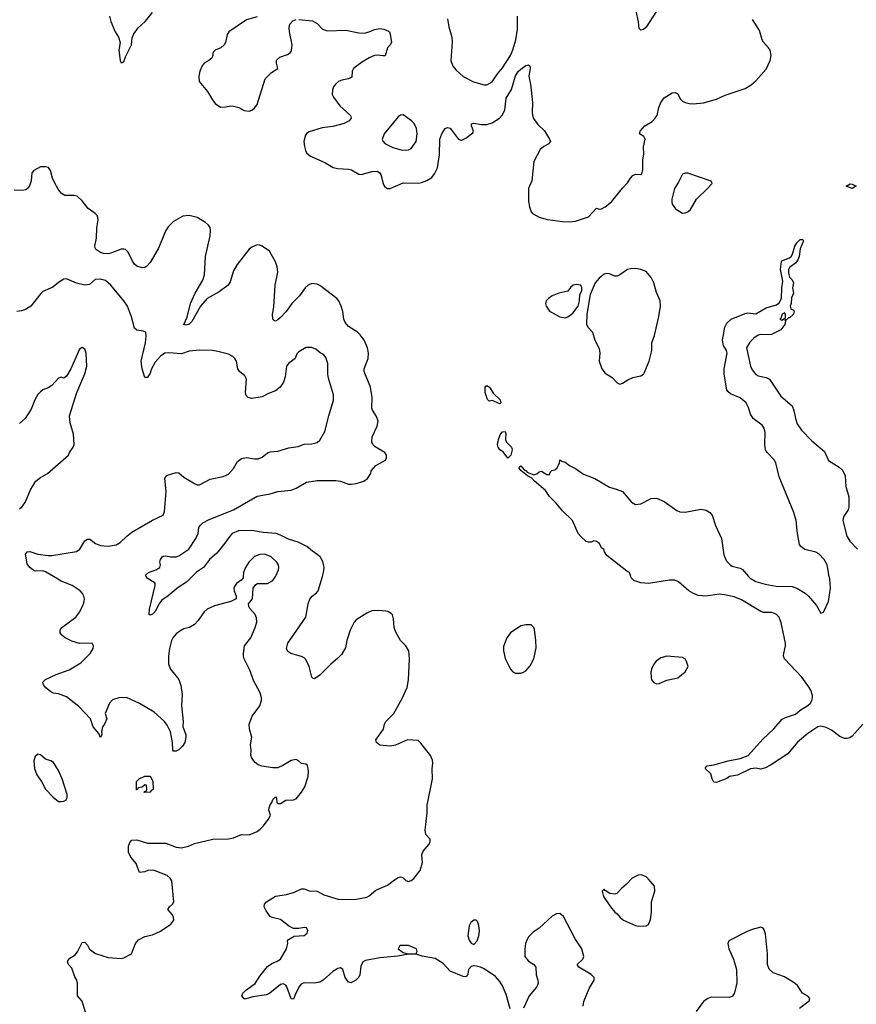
# Model space of a CAD drawing. Header units: inches. Extents: x 1954678 to 2060271, y 904822 to 1016299.
# Tile 78 of 256: x 1992371 to 1998781, y 936724 to 944264. Entities that reach past the tile are written whole.
import ezdxf

# ---------------------------------------------------------------- set-up
doc = ezdxf.new("R2010")
doc.units = ezdxf.units.IN
doc.header["$MEASUREMENT"] = 0
doc.layers.add('B9993', color=7, linetype='Continuous')
doc.layers.add('B9994', color=7, linetype='Continuous')

msp = doc.modelspace()

# ---------------------------------------------------------------- linework, layer by layer
at = {"layer": 'B9993', "color": 5}
for points, elevation in [([(1994084.5, 940000), (1994084, 939990), (1994068.4, 939971.6), (1994032.3, 939947.7), (1994017.3, 939922.7), (1994012.7, 939910), (1994014.9, 939890), (1994030.6, 939850), (1994030.4, 939829.6), (1993990, 939809.6), (1993863.4, 939776.6), (1993808.7, 939751.3), (1993784.9, 939730), (1993738, 939662), (1993710, 939631.8), (1993671.5, 939608.5), (1993630, 939598.7), (1993597.5, 939582.5), (1993570, 939562), (1993544.4, 939530), (1993534.4, 939510), (1993519.1, 939450), (1993510.5, 939390), (1993510.5, 939330), (1993527.7, 939290), (1993590, 939211), (1993606.4, 939166.4), (1993615.6, 939095.6), (1993612.3, 939012.3), (1993624.4, 938890), (1993622, 938850), (1993644.4, 938790), (1993644.9, 938770), (1993637.1, 938730), (1993619.9, 938700.1), (1993590, 938673.2), (1993570, 938664), (1993550, 938662), (1993544, 938670), (1993540.9, 938730), (1993527.3, 938810), (1993502, 938862), (1993480.9, 938890), (1993401.4, 938961.5), (1993290, 939027.6), (1993190, 939073), (1993130, 939071.3), (1993083.6, 939056.4), (1993059.1, 939030), (1993026, 938950), (1993038, 938910), (1993021, 938870), (1993006, 938850), (1992998, 938810), (1993002, 938790), (1992990, 938768), (1992979, 938799), (1992934, 938850), (1992913.2, 938910), (1992825.6, 939005.6), (1992730, 939077.6), (1992670, 939102), (1992630, 939107.6), (1992610, 939116.2), (1992570, 939149.7), (1992553.6, 939170), (1992550, 939190.7), (1992570, 939212.4), (1992649.8, 939250.2), (1992750, 939286), (1992840.1, 939339.9), (1992912, 939410), (1992935.1, 939450), (1992937.2, 939470), (1992926, 939490), (1992830, 939487.6), (1992770, 939505.1), (1992720.9, 939530), (1992695.1, 939550), (1992680.9, 939570), (1992681.6, 939590), (1992695.6, 939610), (1992801.6, 939690), (1992831.6, 939730), (1992860.7, 939790), (1992865.1, 939810), (1992867.3, 939830), (1992862.9, 939850), (1992851.6, 939870), (1992833.6, 939890), (1992773.3, 939930), (1992690, 939964.1), (1992629.9, 940000)], 640), ([(1992892, 936612), (1992850, 936748), (1992815.3, 936790), (1992814.8, 936885.2), (1992809.3, 936910), (1992795.1, 936935.1), (1992770, 937002), (1992745.2, 937030), (1992737.2, 937050), (1992748.2, 937071.8), (1992795.6, 937104.4), (1992814.2, 937125.8), (1992850, 937198), (1992870, 937201), (1992890, 937178), (1992906.9, 937146.9), (1992953.4, 937113.4), (1993050, 937084), (1993150, 937076), (1993170, 937081), (1993229.3, 937110.7), (1993259, 937190), (1993282.7, 937217.3), (1993330, 937242.8), (1993390, 937257.3), (1993450, 937285.5), (1993530, 937339.3), (1993552.2, 937367.8), (1993551.1, 937390), (1993541.1, 937410), (1993506.6, 937450), (1993519.3, 937470), (1993541.2, 937490), (1993552.7, 937510), (1993538, 937670), (1993524.5, 937690), (1993500.9, 937710), (1993410, 937746.3), (1993390, 937751.1), (1993352.2, 937747.8), (1993330, 937738.4), (1993290, 937734), (1993262.9, 937802.9), (1993222.7, 937850), (1993206, 937890), (1993204.5, 937935.5), (1993215.5, 937964.5), (1993230, 937981), (1993270, 937984.9), (1993350, 937957.1), (1993490, 937958.7), (1993570, 937928.4), (1993610, 937923.1), (1993664.9, 937935.1), (1993710, 937955.5), (1993851.9, 937988.1), (1993970, 937990.4), (1994010, 937999.3), (1994070, 938023.8), (1994130, 938021.6), (1994190, 938048.4), (1994214.5, 938065.5), (1994239.5, 938090), (1994284, 938150), (1994292.7, 938172.7), (1994281.2, 938210), (1994283.7, 938230), (1994290, 938251.3), (1994304, 938270), (1994310, 938292), (1994330, 938312), (1994339.6, 938299.6), (1994342, 938270), (1994350, 938262), (1994370, 938262.8), (1994410, 938287.3), (1994470, 938290.8), (1994490, 938298.8), (1994530, 938347.7), (1994555.1, 938390), (1994582.7, 938470), (1994585.2, 938510), (1994576.5, 938556.5), (1994564, 938564), (1994530, 938569.2), (1994508.7, 938590), (1994490, 938599.3), (1994450, 938591.5), (1994387.4, 938552.6), (1994350, 938536.2), (1994310, 938534), (1994227.5, 938547.5), (1994198, 938558), (1994174.8, 938574.8), (1994149.5, 938609.5), (1994142.7, 938630), (1994144.5, 938670), (1994139.5, 938710), (1994149.4, 938770), (1994132.3, 938830), (1994129.2, 938870), (1994152.3, 938930), (1994211.5, 939010), (1994224.2, 939050), (1994224.7, 939070), (1994214.3, 939110), (1994163.3, 939203.3), (1994137.5, 939277.5), (1994090, 939369.2), (1994086.6, 939390), (1994085.4, 939410), (1994094, 939470), (1994143.5, 939530), (1994176.2, 939610), (1994187, 939650), (1994184.8, 939684.8), (1994175.1, 939710), (1994135.3, 939755.3), (1994126.6, 939770), (1994123.7, 939790), (1994155.1, 939830), (1994161.2, 939910), (1994181.5, 939938.5), (1994193.2, 939946.8), (1994270, 939945.5), (1994310, 939970.6), (1994330.6, 940000)], 640), ([(1993692.3, 940000), (1993650, 939957.2), (1993584.4, 939915.6), (1993510, 939851), (1993461, 939819), (1993443.7, 939796.3), (1993410, 939732.7), (1993390, 939712.7), (1993370, 939705.2), (1993364, 939710), (1993365.6, 939750), (1993409.4, 939930), (1993409.3, 939949.3), (1993347.2, 939987.2), (1993340, 940000)], 620), ([(1996130, 936689), (1996098.6, 936798.6), (1996070, 936865.2), (1996050, 936899.3), (1996017.7, 936937.7), (1995930, 936996), (1995902, 937010), (1995870, 937017.6), (1995850, 937019.6), (1995830, 937014.5), (1995810.6, 936990), (1995805.5, 936954.5), (1995798.4, 936941.6), (1995790, 936936), (1995770, 936938.4), (1995670, 936978.4), (1995615.8, 937035.8), (1995555.4, 937075.4), (1995454.2, 937094.2), (1995410, 937109.2), (1995350, 937108.7), (1995268.1, 937091.9), (1995130, 937080.3), (1995019.9, 937060.1), (1995000.7, 937050), (1994983.9, 937016.1), (1994976.3, 936950), (1994968.4, 936931.6), (1994946.8, 936910), (1994910, 936889.2), (1994890, 936893.2), (1994864.5, 936930), (1994847.3, 936990), (1994830, 937003), (1994810, 936999.1), (1994770, 936976.9), (1994695.8, 936910), (1994670, 936894.8), (1994630, 936885.4), (1994550, 936889.6), (1994530, 936882), (1994515.8, 936864.2), (1994488, 936810), (1994470, 936764), (1994450, 936766), (1994418.5, 936858.5), (1994410, 936872), (1994390, 936881.6), (1994370, 936875.1), (1994289.1, 936810.9), (1994263.4, 936796.6), (1994158.4, 936781.6), (1994105.6, 936765.6), (1994090, 936765.2), (1994074, 936790), (1994082, 936810), (1994101.2, 936830), (1994175.1, 936884.9), (1994210, 936940.7), (1994270, 937013.4), (1994302.3, 937037.7), (1994345.1, 937054.9), (1994369.5, 937070.5), (1994415.1, 937150), (1994426, 937190), (1994422.7, 937210), (1994430, 937221), (1994474.8, 937245.2), (1994550, 937250.7), (1994574.5, 937270), (1994579.5, 937290), (1994569.4, 937309.4), (1994550, 937313.3), (1994510, 937306), (1994470, 937305.2), (1994430, 937326), (1994370, 937374.5), (1994306, 937390), (1994290, 937398), (1994259.3, 937439.3), (1994244.5, 937470), (1994247, 937490), (1994262.7, 937510), (1994330, 937552.4), (1994414.5, 937565.5), (1994475.9, 937584.1), (1994530, 937607.7), (1994550, 937607.7), (1994590, 937594), (1994650, 937590.6), (1994702.4, 937562.4), (1994810.3, 937530.3), (1994850, 937526.7), (1994949, 937529), (1995030, 937544.8), (1995050, 937556.3), (1995100.7, 937599.3), (1995190, 937635.9), (1995241.7, 937678.3), (1995270, 937695.5), (1995290, 937701.3), (1995298.9, 937698.9), (1995310, 937693.7), (1995330, 937672), (1995350, 937665.4), (1995370, 937671.5), (1995390, 937687.6), (1995438.3, 937750), (1995456.3, 937810), (1995451.8, 937870), (1995463.8, 937896.2), (1995509.3, 937950), (1995515.1, 937970), (1995515.1, 937990), (1995483.9, 938023.9), (1995476.6, 938056.6), (1995492.9, 938190), (1995494.3, 938250), (1995535.1, 938450), (1995531.3, 938528.7), (1995535.6, 938570), (1995532.9, 938592.9), (1995518, 938630), (1995443.6, 938723.6), (1995423.2, 938743.2), (1995342, 938750), (1995250, 938707.6), (1995210, 938700.7), (1995130, 938709.2), (1995104, 938730), (1995099, 938750), (1995159.5, 938830), (1995167.3, 938870), (1995177.6, 938890), (1995238.7, 938950), (1995304.7, 939070), (1995340.5, 939150), (1995349.8, 939210), (1995357.3, 939370), (1995353.7, 939430), (1995330, 939469.4), (1995289.3, 939510), (1995253.3, 939573.3), (1995241.3, 939610), (1995236.3, 939676.3), (1995226.6, 939706.6), (1995218, 939718), (1995192.5, 939732.5), (1995175.5, 939735.5), (1995119.6, 939739.6), (1995070, 939736.3), (1995030, 939718.7), (1994950, 939667.8), (1994933.7, 939650), (1994902.6, 939590), (1994876.9, 939510), (1994866.3, 939453.7), (1994837, 939403), (1994810, 939373.6), (1994752.5, 939327.5), (1994670, 939245.6), (1994630, 939216), (1994620.1, 939220.1), (1994610, 939228.7), (1994589.8, 939310), (1994563.5, 939363.5), (1994550, 939377.6), (1994530, 939387.6), (1994449.2, 939410), (1994427, 939427), (1994414.5, 939450), (1994426.3, 939490), (1994562.9, 939690), (1994582.4, 939790), (1994594, 939826), (1994611.1, 939848.9), (1994645.7, 939874.3), (1994656.9, 939890), (1994690.5, 940000)], 620), ([(1998830, 938869.9), (1998750, 938777.9), (1998730, 938763.9), (1998710, 938758.6), (1998690, 938760.5), (1998655.1, 938775.1), (1998590, 938824.5), (1998550, 938845), (1998510, 938854), (1998487.3, 938850), (1998410, 938797.4), (1998330, 938732.6), (1998256.9, 938643.1), (1998124, 938556), (1998083.9, 938536.1), (1998050, 938525.7), (1998010, 938531.6), (1997970, 938527.8), (1997870, 938479.7), (1997810, 938469.6), (1997790, 938454), (1997710, 938423.7), (1997690, 938426), (1997675.6, 938450), (1997666.6, 938490), (1997624, 938530), (1997635.3, 938550), (1997690, 938559.1), (1997798, 938590), (1997890, 938606), (1997952.3, 938630), (1998064.8, 938755.2), (1998150, 938833.7), (1998213.2, 938906.8), (1998239.5, 938920.5), (1998314.6, 938945.4), (1998358.7, 938981.3), (1998410, 939013.2), (1998430, 939030.3), (1998441, 939050), (1998446.3, 939070), (1998444.7, 939090), (1998431.6, 939130), (1998410, 939166.8), (1998363.4, 939230), (1998229.9, 939370), (1998224.3, 939390), (1998224.9, 939410), (1998238.8, 939470), (1998238.5, 939490), (1998205.4, 939645.4), (1998191.1, 939690), (1998169.6, 939710), (1998150, 939718.5), (1998130, 939723.5), (1998070, 939725.6), (1998050, 939732.5), (1997900.4, 939820.4), (1997844.7, 939844.7), (1997770, 939860.4), (1997730, 939863.8), (1997630.1, 939849.9), (1997570, 939855.6), (1997532.8, 939870), (1997498.2, 939890), (1997418.7, 939958.7), (1997390, 939971.1), (1997349.1, 939970.9), (1997190, 939947.6), (1997130, 939952.7), (1997075.3, 939970), (1997055.3, 939990), (1997052.5, 940000)], 580), ([(1997955.4, 940000), (1997966.7, 939986.7), (1998010, 939960.8), (1998081.5, 939941.5), (1998167, 939927), (1998290, 939924.6), (1998330, 939908.9), (1998390, 939872.9), (1998415.1, 939850), (1998477.1, 939777.1), (1998510, 939718.8), (1998530, 939727.3), (1998568.4, 939810), (1998583.1, 939910), (1998576.9, 939983.1), (1998573.7, 940000)], 580), ([(1996687.6, 936710), (1996693.4, 936746.6), (1996733.6, 936846.4), (1996773.2, 936910), (1996773.2, 936930), (1996750, 936952.3), (1996654, 937010), (1996642, 937030), (1996686, 937070), (1996692.7, 937090), (1996677.2, 937150), (1996626.7, 937226.7), (1996536.6, 937396.6), (1996510, 937419.5), (1996482.8, 937417.2), (1996450, 937399.5), (1996350, 937306.6), (1996304.1, 937275.9), (1996270, 937240.9), (1996258.5, 937221.5), (1996247.2, 937190), (1996242, 937150), (1996242.6, 937090), (1996270, 937055.5), (1996310.8, 937030), (1996326.8, 937010), (1996328.7, 936950), (1996342, 936910), (1996343.7, 936890), (1996338.7, 936870), (1996330, 936857), (1996273.4, 936790), (1996230, 936696)], 620), ([(1998345.7, 936694.3), (1998420.4, 936750), (1998424, 936770), (1998410, 936787.8), (1998369.7, 936809.7), (1998330, 936869.2), (1998303.7, 936890), (1998230, 936933.8), (1998144.6, 936964.6), (1998114.1, 936994.1), (1998100.4, 937030), (1998099.3, 937110), (1998084.2, 937264.2), (1998075.1, 937295.1), (1998067, 937307), (1998050, 937314.5), (1997983.4, 937296.6), (1997940.6, 937279.4), (1997804, 937210), (1997796.3, 937190), (1997803, 937150), (1997839.1, 937070), (1997863, 936990), (1997864.9, 936890), (1997848.8, 936811.2), (1997833.3, 936786.7), (1997810, 936777.6), (1997670, 936778.3), (1997642.8, 936770), (1997610, 936746), (1997554, 936670)], 620)]:
    msp.add_lwpolyline(points, dxfattribs=dict(at, elevation=elevation))
for points, elevation in [([(1996250, 939629.2), (1996210, 939622.7), (1996130.7, 939570), (1996103.8, 939530), (1996076.7, 939463.3), (1996077.1, 939430), (1996090, 939372), (1996131.3, 939290), (1996150, 939271.3), (1996170, 939261), (1996210, 939260.7), (1996230, 939267.3), (1996250, 939278.8), (1996283.3, 939316.7), (1996309.4, 939370), (1996327.2, 939452.8), (1996326, 939510), (1996314.2, 939594.2), (1996309.3, 939609.3), (1996288.9, 939628.9)], 620), ([(1997330, 939389.6), (1997283.4, 939376.6), (1997248.1, 939351.9), (1997230, 939329.3), (1997212, 939290), (1997206.7, 939266.7), (1997208.4, 939228.4), (1997213, 939210), (1997228.7, 939188.7), (1997250, 939179.3), (1997270, 939181.6), (1997330, 939207), (1997414.5, 939225.5), (1997469, 939270), (1997493.2, 939310), (1997481.2, 939350), (1997470, 939368.7), (1997450, 939379)], 620), ([(1992510, 938639), (1992490, 938622), (1992480.5, 938590), (1992484.9, 938530), (1992502.5, 938482.5), (1992538.8, 938430), (1992570, 938371.3), (1992627.3, 938310), (1992670, 938278.4), (1992690, 938276.5), (1992710, 938281.1), (1992726.6, 938290), (1992735.6, 938304.4), (1992735.4, 938330), (1992696.9, 938450), (1992670, 938514), (1992630, 938577.2), (1992610, 938589.2), (1992570, 938601.2), (1992530, 938634)], 660), ([(1993326, 938346), (1993327.3, 938352.7), (1993342, 938358), (1993346, 938370), (1993342, 938402), (1993330, 938406), (1993310, 938386), (1993278, 938382), (1993272.7, 938367.3), (1993267.3, 938367.3), (1993266, 938430), (1993286, 938450), (1993330, 938472), (1993371.1, 938471.1), (1993392, 938432), (1993394, 938370), (1993378, 938362), (1993370, 938348)], 640), ([(1997134.8, 937714.8), (1997110, 937712.3), (1997062.8, 937690), (1997018.8, 937641.2), (1996981, 937610), (1996946.4, 937573.6), (1996930, 937568.7), (1996893.6, 937573.6), (1996856.4, 937596.4), (1996850, 937606), (1996834, 937590), (1996844.7, 937550), (1996898, 937470), (1996930.9, 937430.9), (1996950, 937418), (1996971.3, 937390), (1996998, 937370), (1997090, 937327.3), (1997110, 937322.8), (1997170, 937326), (1997190, 937336), (1997205.3, 937374.7), (1997212.8, 937430), (1997211.9, 937510), (1997238.3, 937590), (1997234, 937630), (1997190, 937683.7), (1997170, 937699.3)], 620), ([(1995850, 937368.7), (1995826.8, 937350), (1995814.4, 937325.6), (1995804, 937250), (1995814.4, 937214.4), (1995830, 937192), (1995850, 937182), (1995875.3, 937210), (1995889, 937250), (1995894.8, 937285.2), (1995889.1, 937329.1), (1995878, 937358), (1995868.4, 937368.4)], 620), ([(1995350, 937174.5), (1995290, 937174.5), (1995281, 937170), (1995271.3, 937150), (1995310, 937121), (1995350, 937111.3), (1995410, 937114), (1995415.3, 937130), (1995412.7, 937150)], 620)]:
    msp.add_lwpolyline(points, close=True, dxfattribs=dict(at, elevation=elevation))
at = {"layer": 'B9994', "color": 5}
for points, elevation in [([(1993060.5, 944290), (1993070.4, 944250), (1993103.8, 944170), (1993128, 944130), (1993140.7, 944090), (1993130.8, 944030), (1993142, 943950), (1993150, 943934), (1993170, 943942), (1993180.9, 943979.1), (1993229.3, 944070), (1993234.1, 944125.9), (1993245.2, 944154.8), (1993278.9, 944201.1), (1993334, 944250), (1993390, 944319.1)], 620), ([(1994190, 944285.6), (1994110, 944262), (1993973, 944170), (1993962, 944150), (1993948.9, 944090), (1993938.7, 944070), (1993912.8, 944047.2), (1993870.3, 944029.7), (1993859.9, 944020.1), (1993852.4, 944010), (1993851.7, 943990), (1993843.1, 943970), (1993820.3, 943950), (1993786, 943930), (1993770.3, 943910), (1993750.6, 943870), (1993744, 943830), (1993747.3, 943790), (1993810, 943714), (1993848.9, 943648.9), (1993870, 943622.8), (1993910, 943594.8), (1993950, 943595.5), (1993990, 943603.8), (1994010, 943601.6), (1994051.3, 943590), (1994090, 943567.3), (1994130, 943564), (1994150, 943570.7), (1994170, 943584.9), (1994190, 943614.8), (1994253, 943810), (1994301.8, 943858.2), (1994349.3, 943890), (1994338.7, 943930), (1994338, 943950), (1994342.6, 943957.4), (1994364.3, 943975.7), (1994423.7, 943996.3), (1994443, 944010), (1994454.1, 944025.9), (1994458.2, 944070), (1994438.9, 944170), (1994436.6, 944203.4), (1994442, 944230), (1994464.2, 944255.8), (1994490, 944264.4)], 620), ([(1995650.2, 944269.8), (1995659.2, 944210), (1995681.5, 944130), (1995685.9, 944094.1), (1995674.4, 943950), (1995690, 943906.8), (1995716.1, 943876.1), (1995770, 943827.7), (1995848.9, 943788.9), (1995930, 943764.4), (1995950, 943765.3), (1995991.4, 943788.6), (1996032.1, 943850), (1996070, 943894), (1996130.7, 943990), (1996150, 944033), (1996171.6, 944110), (1996184.2, 944190), (1996184.4, 944290)], 640), ([(1997250, 944329.5), (1997170, 944206), (1997150, 944189.3), (1997130, 944184), (1997117.2, 944197.2), (1997112.5, 944247.5), (1997094.7, 944330)], 620), ([(1994510, 944264.9), (1994614, 944254), (1994650, 944234.9), (1994692, 944192), (1994730, 944178.4), (1994870, 944183.1), (1994970, 944162.3), (1995010, 944160.3), (1995049.7, 944170.3), (1995090, 944188.5), (1995130, 944195.8), (1995162, 944190), (1995196.8, 944176.8), (1995204.7, 944170), (1995210, 944154), (1995219.1, 944090), (1995210.7, 944070), (1995190, 944049), (1995171.9, 943988.1), (1995153.8, 943986.2), (1995112.4, 943992.4), (1995090, 943988.7), (1995050, 943971.8), (1994990, 943936.5), (1994927.9, 943890), (1994917.6, 943870), (1994915.3, 943824.7), (1994890, 943810.8), (1994839, 943801), (1994813.7, 943790), (1994790.3, 943770), (1994776, 943750), (1994767, 943727), (1994765.7, 943690), (1994774.9, 943670), (1994824.7, 943604.7), (1994905.5, 943530), (1994910.4, 943510), (1994895.5, 943490), (1994857.3, 943470), (1994810, 943455.1), (1994770, 943445.1), (1994690, 943435.6), (1994590, 943404.2), (1994570, 943391.6), (1994561.6, 943378.4), (1994549.1, 943330), (1994552.7, 943292.7), (1994561.3, 943261.3), (1994570, 943244.9), (1994599.6, 943219.6), (1994709.5, 943170.5), (1994772.2, 943132.2), (1994810, 943123.6), (1994890, 943120.2), (1994912.8, 943112.8), (1994970, 943082), (1994990, 943078.6), (1995070, 943102), (1995110, 943103.6), (1995130, 943091.8), (1995138.3, 943078.3), (1995155.6, 943010), (1995167, 942987), (1995190, 942971.7), (1995210, 942971.4), (1995310, 943015), (1995427.6, 943012.4), (1995450, 943016.9), (1995490, 943031.7), (1995530, 943055.3), (1995550, 943084.4), (1995571.5, 943130), (1995587.7, 943230), (1995591.3, 943350), (1995605.4, 943390), (1995630, 943430.4), (1995650, 943439.1), (1995670, 943434), (1995730, 943351.3), (1995750, 943341), (1995758, 943342), (1995790, 943356), (1995843.7, 943396.3), (1995849.3, 943410), (1995832.3, 943450), (1995834, 943466), (1995849.7, 943470.3), (1995910, 943461.2), (1995950, 943461.6), (1995990, 943474.7), (1996046.3, 943510), (1996066.6, 943533.4), (1996088.5, 943570), (1996097.9, 943662.1), (1996139.3, 943730), (1996170, 943834.6), (1996190, 943866.7), (1996210, 943886), (1996250, 943914), (1996270, 943918.4), (1996279.3, 943910), (1996282.3, 943890), (1996272, 943830), (1996284.9, 943770), (1996300.2, 943630), (1996297, 943550), (1996301.7, 943521.7), (1996307.5, 943507.5), (1996342, 943462), (1996392.1, 943412.1), (1996430.4, 943350), (1996437.1, 943330), (1996419.1, 943310), (1996386.2, 943293.8), (1996358.4, 943270), (1996310, 943178), (1996295.5, 943030), (1996268.7, 942970), (1996270.6, 942870.6), (1996277.3, 942830), (1996290, 942792), (1996299.8, 942779.8), (1996350, 942751), (1996414.9, 942734.9), (1996530, 942719), (1996584.1, 942715.9), (1996630, 942721.5), (1996730, 942752.9), (1996790, 942819.3), (1996810, 942813.4), (1996830, 942815.6), (1996857.6, 942830), (1996905.6, 942870), (1996990, 942974.8), (1997026.8, 943013.2), (1997050, 943051), (1997070, 943071.3), (1997090, 943081), (1997130, 943078), (1997137.2, 943082.8), (1997146, 943114), (1997146, 943190), (1997153.6, 943233.6), (1997149.3, 943290), (1997162.7, 943350), (1997153.2, 943370), (1997119, 943390), (1997123.7, 943410), (1997159.6, 943450), (1997215.7, 943484.3), (1997240.9, 943510), (1997255.1, 943530), (1997267.8, 943590), (1997282.4, 943630), (1997310, 943665.5), (1997370, 943702.8), (1997390, 943706.8), (1997410, 943698), (1997434.7, 943654.7), (1997450, 943639.3), (1997470, 943628.4), (1997501.2, 943621.2), (1997530, 943619.6), (1997610, 943627.3), (1997710, 943654), (1997775.1, 943684.9), (1997930, 943738), (1997974.1, 943765.9), (1998010, 943794.4), (1998090, 943886), (1998121, 943950), (1998128.5, 943990), (1998119.7, 944030), (1998108.7, 944048.7), (1998070, 944092.3), (1998060.5, 944110), (1998039.8, 944179.8), (1997985.9, 944265.9)], 620), ([(1993340, 940000), (1993334.5, 940010), (1993357.2, 940030), (1993414, 940050), (1993444, 940070), (1993449, 940090), (1993445.2, 940110), (1993449.3, 940130), (1993462, 940150), (1993470, 940154.8), (1993490, 940158.8), (1993530.3, 940150.3), (1993570, 940151.7), (1993590, 940158.9), (1993668.3, 940210), (1993722, 940290), (1993739.1, 940330), (1993744.9, 940375.1), (1993753, 940390), (1993775.1, 940410), (1993823.4, 940436.6), (1994010, 940511.9), (1994190, 940615.3), (1994290, 940633.1), (1994350, 940652), (1994450, 940660.3), (1994490, 940676.1), (1994570, 940723.7), (1994650, 940734.9), (1994794.7, 940734.7), (1994830.3, 940730.3), (1994890, 940708.4), (1994910, 940706.7), (1994950, 940712.7), (1995008.7, 940730), (1995035.1, 940750), (1995060.9, 940790), (1995065.2, 940810), (1995099.3, 940850), (1995172.7, 940890), (1995182.7, 940910), (1995182.7, 940930), (1995170, 940949), (1995093.8, 940993.8), (1995077.2, 941010), (1995069.2, 941030), (1995072.3, 941070), (1995109.6, 941150), (1995118.4, 941190), (1995104.4, 941224.4), (1995073.3, 941273.3), (1995069.6, 941290), (1995072.6, 941370), (1995058.3, 941450), (1995009.7, 941570), (1995011.1, 941590), (1995041, 941670), (1995043.9, 941710), (1995036.4, 941750), (1995009.8, 941809.8), (1994979.7, 941850), (1994960.5, 941870), (1994890, 941914.8), (1994864.4, 941944.4), (1994854.5, 941970), (1994846, 942030), (1994834.8, 942070), (1994816, 942110), (1994801.1, 942130), (1994670, 942228.2), (1994650, 942237.3), (1994610, 942242.6), (1994581.6, 942230), (1994559.5, 942210), (1994515.6, 942150), (1994457.6, 942090), (1994411.7, 942028.3), (1994370, 941982.6), (1994350, 941964.2), (1994330, 941954.5), (1994320.5, 941960.5), (1994311.5, 941971.5), (1994308.5, 942008.5), (1994317.3, 942062.7), (1994329, 942230), (1994349.7, 942329.8), (1994343.1, 942370), (1994330.7, 942410.7), (1994285.1, 942490), (1994230, 942528.4), (1994210, 942537.4), (1994190, 942539.7), (1994150, 942522), (1994130, 942506.3), (1994037.7, 942390), (1994010, 942340.7), (1993984, 942256), (1993967.9, 942232.1), (1993898.9, 942181.1), (1993806.8, 942130), (1993757.1, 942070), (1993690, 941951.8), (1993670, 941933), (1993644.7, 941924.8), (1993629.6, 941930), (1993655, 941985), (1993680.8, 942090), (1993715.8, 942170), (1993774.8, 942270), (1993788.3, 942310), (1993796.2, 942450), (1993829.7, 942609.7), (1993834, 942650), (1993830, 942671.8), (1993817.4, 942690), (1993794.7, 942710), (1993730, 942748.7), (1993670, 942764.4), (1993621.5, 942758.5), (1993550, 942717.4), (1993510, 942678.3), (1993491.3, 942650), (1993431.9, 942510), (1993370, 942404.2), (1993344.5, 942375.5), (1993330, 942366.6), (1993310, 942362.9), (1993270, 942375.8), (1993251.6, 942391.6), (1993235.4, 942415.4), (1993203.1, 942483.1), (1993183, 942503), (1993170, 942507.6), (1993150, 942505.4), (1993070, 942474.8), (1993048.6, 942471.4), (1993013.8, 942473.8), (1992990, 942480.7), (1992960.8, 942500.8), (1992953.1, 942510), (1992947.9, 942530), (1992961.2, 942590), (1992963.4, 942670), (1992972.5, 942730), (1992971.3, 942750), (1992964, 942764), (1992950, 942779), (1992896.9, 942816.9), (1992850, 942877.3), (1992811.2, 942911.2), (1992790, 942917.6), (1992717.7, 942917.7), (1992690, 942935.1), (1992666.3, 942966.3), (1992637.4, 943017.3), (1992622, 943050), (1992607.8, 943110), (1992592.8, 943132.8), (1992570, 943138.2), (1992530, 943136.8), (1992479.5, 943110), (1992465.2, 943090), (1992459.1, 943030), (1992447.8, 942992.2), (1992431.8, 942970), (1992418, 942962), (1992390, 942956.3), (1992330, 942958.5)], 620), ([(1998573.7, 940000), (1998556.5, 940090), (1998534.5, 940130), (1998492.7, 940172.7), (1998470, 940185.6), (1998387.7, 940207.7), (1998356.8, 940230), (1998346.2, 940246.2), (1998330.5, 940330), (1998319.6, 940430), (1998303, 940490), (1998190, 940763), (1998164.1, 940870), (1998152.2, 940892.2), (1998096.8, 940950), (1998085.3, 940970), (1998079.3, 941010), (1998082.6, 941102.6), (1998075.8, 941135.8), (1998059.7, 941159.7), (1997989.8, 941210), (1997970, 941243.6), (1997954, 941294), (1997935.8, 941330), (1997890, 941367.2), (1997817.7, 941397.7), (1997796.5, 941416.5), (1997790, 941429.4), (1997769.4, 941550), (1997767.5, 941590), (1997791.3, 941710), (1997786.8, 941730), (1997764.5, 941770), (1997754.7, 941810), (1997774, 941910), (1997790, 941941), (1997822, 941970), (1997930, 942014.8), (1997950, 942018.8), (1998010, 942010.7), (1998090, 942056.3), (1998170, 942080.4), (1998190, 942096.3), (1998206.9, 942130), (1998209.7, 942209.7), (1998217.7, 942262.3), (1998201.1, 942350), (1998207.3, 942412.7), (1998210, 942418), (1998270, 942440.5), (1998280.9, 942450), (1998292.9, 942467.1), (1998309.6, 942530.4), (1998324.4, 942555.6), (1998350, 942580.5), (1998370, 942581), (1998376.3, 942570), (1998350.5, 942510), (1998343.1, 942450), (1998334, 942426), (1998317.3, 942402.7), (1998270, 942366), (1998262, 942350), (1998262.3, 942322.3), (1998270, 942292), (1998290.6, 942270.6), (1998298.8, 942250), (1998291, 942210), (1998298.8, 942170), (1998285.2, 942134.8), (1998281.3, 942090), (1998274, 942070), (1998278, 942050), (1998298.7, 942038.7), (1998304.9, 942030), (1998298.7, 942010), (1998270, 941981.6), (1998260.3, 941979.7), (1998246, 941966), (1998234, 941966), (1998238, 941958), (1998234.4, 941930), (1998201.6, 941890), (1998130, 941853.8), (1998109.9, 941849.9), (1998050, 941853.3), (1998030, 941847.1), (1997995.2, 941824.8), (1997965.1, 941794.9), (1997940.4, 941750), (1997971.2, 941610), (1997982.7, 941582.7), (1998010, 941547), (1998030, 941535.8), (1998090, 941524.2), (1998114.6, 941510), (1998201.9, 941381.9), (1998288.2, 941308.2), (1998302.4, 941270), (1998313.8, 941210), (1998326.5, 941170), (1998360.5, 941120.5), (1998438.9, 941038.9), (1998537.2, 940957.2), (1998568.6, 940888.6), (1998650, 940838), (1998674.2, 940814.2), (1998694.9, 940770), (1998701.3, 940690), (1998722.3, 940610), (1998723.6, 940530), (1998717.3, 940510), (1998683.1, 940456.9), (1998678.3, 940430), (1998708.7, 940308.7), (1998732.3, 940270), (1998789.3, 940210)], 580), ([(1992629.9, 940000), (1992570, 940035.8), (1992550, 940043.2), (1992490, 940041.6), (1992471.6, 940050), (1992448.7, 940070), (1992430, 940097), (1992416.2, 940170), (1992429, 940190), (1992449.6, 940190.4), (1992510, 940172.4), (1992590, 940161.6), (1992618, 940162), (1992807.2, 940192.7), (1992831.7, 940208.3), (1992870, 940273), (1992890, 940286.4), (1992910, 940286.4), (1992952.8, 940252.7), (1992990, 940236.4), (1993050, 940233.7), (1993110, 940243.1), (1993140.1, 940259.9), (1993192.3, 940310), (1993230, 940338.4), (1993389.7, 940430.3), (1993470, 940470.8), (1993481, 940499), (1993493.5, 940650), (1993483, 940750), (1993491.3, 940768.7), (1993503.5, 940776.5), (1993570, 940796.4), (1993590, 940793), (1993630, 940759.5), (1993710, 940713), (1993730, 940703), (1993750, 940701.6), (1993830, 940744.2), (1993930, 940766.7), (1993970, 940784.4), (1994010, 940826), (1994040.2, 940879.8), (1994070, 940904.6), (1994110, 940911.8), (1994170, 940901.1), (1994197.7, 940902.3), (1994230, 940914.4), (1994270, 940946.7), (1994290, 940955.3), (1994350, 940959.5), (1994434.6, 940985.4), (1994505.4, 940994.6), (1994550, 941014), (1994610, 941014.9), (1994650, 941026), (1994670, 941044), (1994709.7, 941110.3), (1994738.7, 941230), (1994776.2, 941350), (1994776.2, 941390), (1994738, 941518), (1994732.8, 941550), (1994731.6, 941630), (1994716.6, 941676.6), (1994698.9, 941698.9), (1994673.4, 941713.4), (1994641.2, 941741.2), (1994610, 941752.7), (1994565.5, 941754.5), (1994510, 941721.2), (1994495.2, 941704.8), (1994480.7, 941670), (1994430.7, 941630), (1994415.5, 941610), (1994406, 941530), (1994391.7, 941488.3), (1994367.7, 941450), (1994330, 941422), (1994277.7, 941402.3), (1994230, 941376.2), (1994150, 941363.6), (1994122, 941370), (1994107.3, 941387.3), (1994101.6, 941410), (1994108, 941510), (1994095.5, 941535.5), (1994056.2, 941570), (1994042.4, 941590), (1994031.2, 941650), (1994020.7, 941670), (1994004.6, 941684.6), (1993970, 941702), (1993890, 941722.9), (1993849.6, 941729.6), (1993750, 941733), (1993670, 941726.3), (1993610, 941704.7), (1993513.4, 941713.4), (1993484, 941710), (1993450, 941688.2), (1993410, 941640.5), (1993380.7, 941590), (1993370, 941556), (1993350, 941523.7), (1993330, 941524), (1993310, 941589.2), (1993303.4, 941650), (1993335.8, 941790), (1993341.3, 941841.3), (1993337, 941870), (1993319.7, 941879.7), (1993270, 941885.1), (1993250, 941900.9), (1993228.8, 941988.8), (1993196.4, 942070), (1993169.8, 942110), (1993070, 942231.8), (1993030, 942267.8), (1992990, 942276.3), (1992950, 942273), (1992905.1, 942234.9), (1992870.3, 942229.7), (1992807, 942247), (1992730, 942279.3), (1992710, 942276), (1992670, 942252), (1992625.4, 942214.6), (1992550, 942182.7), (1992532.5, 942167.5), (1992458, 942070), (1992415.9, 942044.1), (1992386.4, 942033.6), (1992350, 942029.7)], 640), ([(1992370, 940519.3), (1992390, 940535.5), (1992414.1, 940565.9), (1992457.6, 940670), (1992495.1, 940730), (1992530, 940759.1), (1992585.2, 940790), (1992745.2, 940930), (1992753.2, 940950), (1992782, 940990), (1992789, 941010), (1992782.7, 941090), (1992757.5, 941177.5), (1992752, 941230), (1992809.2, 941410), (1992870, 941551.3), (1992886.6, 941610), (1992880.9, 941710), (1992870, 941742), (1992850, 941754), (1992830, 941742), (1992764, 941590), (1992730, 941535.3), (1992710, 941518), (1992690, 941526), (1992670, 941519), (1992617.7, 941462.3), (1992590, 941444.5), (1992550, 941429.4), (1992530, 941415.1), (1992510, 941392.7), (1992486.8, 941353.2), (1992458.9, 941281.1), (1992414, 941210), (1992370, 941172.7)], 660), ([(1997052.5, 940000), (1997044, 940030), (1997021.7, 940041.7), (1996870, 940160.5), (1996851.8, 940190), (1996847.2, 940207.2), (1996830, 940219), (1996812.9, 940252.9), (1996790, 940268.2), (1996770, 940273.3), (1996750, 940263.1), (1996730, 940262.2), (1996710, 940268), (1996670, 940307.1), (1996649.8, 940330), (1996606.6, 940430), (1996530, 940501.7), (1996482.7, 940562.7), (1996430, 940611.5), (1996398.5, 940658.5), (1996315.1, 940730), (1996294.2, 940754.2), (1996262.7, 940770), (1996210, 940812.7), (1996198.4, 940830), (1996201, 940839), (1996210, 940847.3), (1996236.5, 940816.5), (1996250.4, 940810), (1996258.8, 940798.8), (1996310, 940778), (1996332.7, 940787.3), (1996350, 940800.7), (1996370, 940806.8), (1996410, 940781), (1996430, 940782), (1996438, 940802), (1996448, 940812), (1996470, 940818), (1996490, 940832), (1996508, 940870), (1996510, 940894), (1996523.6, 940883.6), (1996550, 940876), (1996582.8, 940850), (1996630, 940828), (1996690, 940784), (1996777.3, 940750), (1996890, 940683), (1996942, 940670), (1996990, 940650.8), (1997059.1, 940570), (1997090, 940552.7), (1997130, 940555.5), (1997210, 940598.4), (1997250, 940598.7), (1997310, 940575.3), (1997404.7, 940504.7), (1997430, 940494.3), (1997470, 940492.4), (1997590, 940514.7), (1997630, 940508.8), (1997659.5, 940490), (1997676.1, 940470), (1997702.6, 940390), (1997747.6, 940290), (1997765.3, 940165.3), (1997783.9, 940123.9), (1997810, 940093.5), (1997830, 940080.5), (1997890, 940063.5), (1997910, 940053.4), (1997955.4, 940000)], 580), ([(1994690.5, 940000), (1994699.7, 940030), (1994703.5, 940070), (1994695.1, 940115.1), (1994673.3, 940150), (1994649.8, 940169.8), (1994613.6, 940193.6), (1994570.5, 940230.5), (1994504, 940264), (1994430, 940286.6), (1994370, 940317.5), (1994335.4, 940330), (1994237.3, 940337.3), (1994150, 940353), (1994048.9, 940351.1), (1993999.6, 940330), (1993980.2, 940310), (1993943.9, 940256.1), (1993881.5, 940178.5), (1993824.9, 940130), (1993778.7, 940070), (1993725.9, 940034.1), (1993692.3, 940000)], 620), ([(1994330.6, 940000), (1994337.6, 940010), (1994354, 940050), (1994357.6, 940070), (1994354, 940090), (1994340.9, 940110), (1994299.3, 940150), (1994250, 940171.6), (1994210, 940169.4), (1994170, 940152.3), (1994128, 940110), (1994100.4, 940070), (1994086, 940030), (1994084.5, 940000)], 640)]:
    msp.add_lwpolyline(points, dxfattribs=dict(at, elevation=elevation))
for points, elevation in [([(1995310, 943535.1), (1995290, 943532.7), (1995270, 943519.3), (1995164.9, 943390), (1995147.3, 943347.3), (1995156, 943330), (1995170, 943316), (1995230, 943283.8), (1995293.8, 943266.2), (1995330, 943263.8), (1995350, 943268.2), (1995370, 943276.3), (1995409.4, 943330), (1995416.9, 943390), (1995411.3, 943431.3), (1995394, 943470), (1995374, 943490)], 640), ([(1997490, 943089), (1997470, 943089), (1997450, 943082), (1997419.9, 943020.1), (1997387.7, 942970), (1997367.3, 942890), (1997366.8, 942870), (1997371.3, 942850), (1997395.3, 942815.3), (1997450, 942781), (1997470, 942784.7), (1997490, 942791.3), (1997510, 942811.3), (1997557.2, 942890), (1997641.2, 942970), (1997675.3, 943010), (1997668.4, 943028.4)], 620), ([(1998750, 942972), (1998704, 942990), (1998732.5, 943007.5), (1998750, 943004.4), (1998778.8, 942990), (1998770, 942983.7)], 580), ([(1997090, 942357.4), (1997050, 942356.9), (1997028.7, 942351.3), (1996970, 942309.5), (1996950, 942300.9), (1996930, 942299.3), (1996890, 942318), (1996870, 942319.5), (1996850, 942314), (1996810, 942285.4), (1996780.7, 942250), (1996741.2, 942158.8), (1996715.7, 942010), (1996714.6, 941930), (1996726.2, 941906.2), (1996760.2, 941870), (1996776.5, 941810), (1996810, 941746), (1996815.2, 941710), (1996810.3, 941650), (1996830.3, 941590.3), (1996857.7, 941557.7), (1996910, 941523.8), (1996950, 941484), (1996970, 941474), (1996990, 941480.7), (1997030, 941506), (1997070, 941523.1), (1997130, 941535.8), (1997149.8, 941550.2), (1997160.5, 941570), (1997193, 941650), (1997215.1, 941730), (1997213.3, 941790), (1997234.1, 941845.9), (1997268.2, 941990), (1997280.7, 942070), (1997278, 942110), (1997250, 942175.3), (1997229.6, 942250), (1997210, 942289.3), (1997170, 942334.5), (1997129.7, 942349.7)], 620), ([(1996635.9, 942235.9), (1996611.3, 942230), (1996590, 942214), (1996570, 942184), (1996502, 942170), (1996450, 942149.2), (1996422.8, 942130), (1996404.9, 942110), (1996400.4, 942090), (1996404.9, 942070), (1996430, 942030.7), (1996510, 941987.7), (1996550, 941982), (1996570, 941988), (1996610, 942017.1), (1996650.9, 942070), (1996661, 942110), (1996663.5, 942156.5), (1996677.6, 942190), (1996678.4, 942210), (1996670, 942232)], 620), ([(1998230, 942019), (1998212, 942010), (1998203.6, 941976.4), (1998194, 941970), (1998210, 941962), (1998239, 941981), (1998239, 942010)], 580), ([(1996050, 941321.2), (1995990, 941347.6), (1995970, 941342.7), (1995965.4, 941345.4), (1995956.6, 941356.6), (1995937.7, 941410), (1995937, 941450), (1995942, 941458), (1995950, 941461.6), (1995970, 941450.3), (1996001.1, 941401.1), (1996053.5, 941353.5), (1996058.8, 941330)], 580), ([(1996110, 940905.6), (1996075.6, 940955.6), (1996049.6, 940970), (1996036.9, 940990), (1996033, 941010), (1996043, 941057), (1996056, 941090), (1996070, 941106.8), (1996090.9, 941110.9), (1996095.9, 941095.9), (1996094, 941050), (1996101.3, 941030), (1996139.1, 940990), (1996144.9, 940970), (1996134.4, 940930)], 580)]:
    msp.add_lwpolyline(points, close=True, dxfattribs=dict(at, elevation=elevation))

doc.saveas('drawing.dxf')
